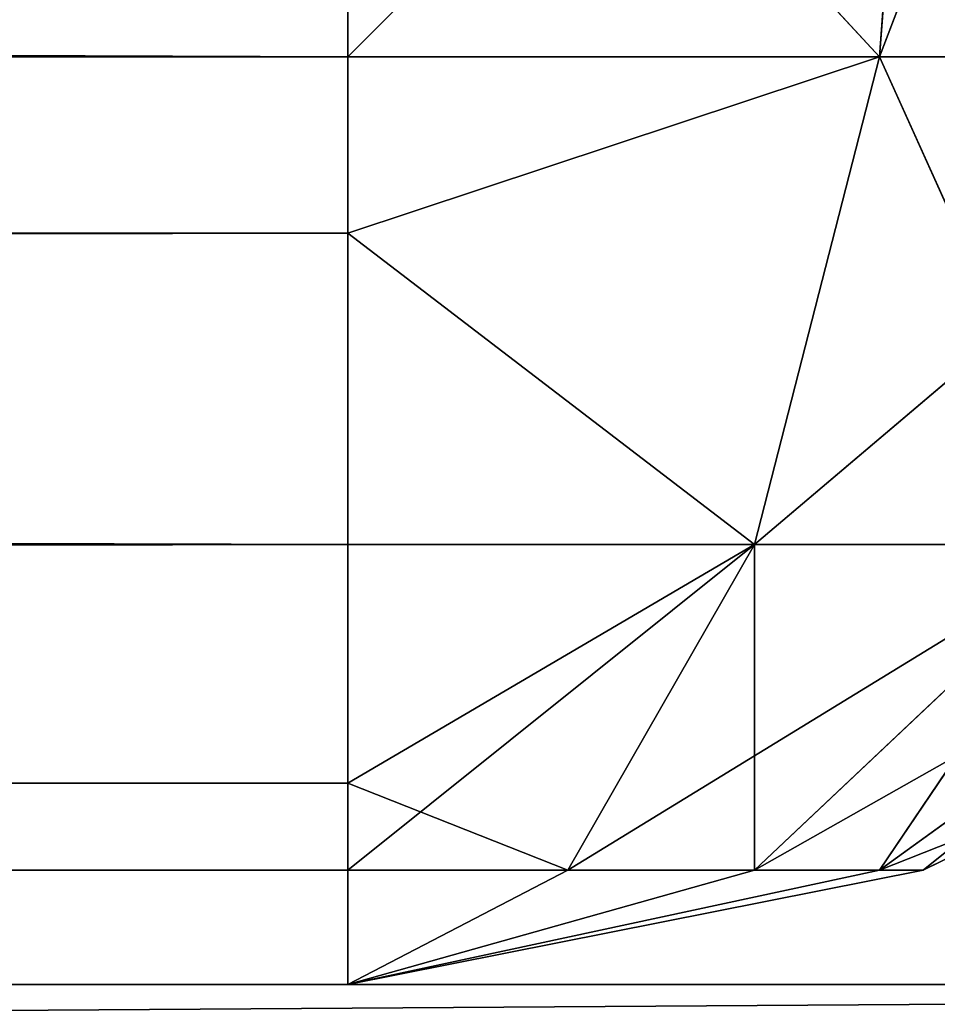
# Model space of a CAD drawing. Extents: x 659 to 1111, y 0 to 289.
# Tile 145 of 208: x 955.981 to 956.896, y 157.48 to 158.463. Entities that reach past the tile are written whole.
import ezdxf

# ---------------------------------------------------------------- set-up
doc = ezdxf.new("R2010")
doc.units = 0
doc.header["$LTSCALE"] = 25.4
doc.layers.get('0').update_dxf_attribs({"color": 13, "linetype": 'CONTINUOUS'})

# ---------------------------------------------------------------- blocks, each defined once
blk = doc.blocks.new('GIOTTO-LED-S-8168_STL')
at = {"color": 44}
for p, q in [((302.85458, 62.56071, 131.25), (153.85458, 62.56071, 131.25)), ((153.85458, 62.56071, 131.25), (299.35458, 55.06071, 131.25)), ((153.85458, 62.56071, 131.25), (299.35458, 55.06071, 131.25)), ((302.85458, 62.56071, 131.25), (153.85458, 62.56071, 131.25)), ((302.85458, 62.56071, 131.25), (299.35458, 55.06071, 131.25)), ((302.85458, 62.56071, 131.25), (299.35458, 55.06071, 131.25)), ((304.00262, 62.33235, 131.25), (299.35458, 55.06071, 131.25)), ((304.00262, 62.33235, 131.25), (299.35458, 55.06071, 131.25)), ((305.62622, 60.70876, 131.25), (299.35458, 55.06071, 131.25)), ((305.62622, 60.70876, 131.25), (299.35458, 55.06071, 131.25)), ((305.85458, 59.56071, 131.25), (299.35458, 55.06071, 131.25)), ((305.85458, 59.56071, 131.25), (299.35458, 55.06071, 131.25)), ((305.85458, 59.56071, 131.25), (299.35458, 8.06071, 131.25)), ((305.85458, 59.56071, 131.25), (299.35458, 8.06071, 131.25)), ((299.35458, 56.44653, 130.32402), (157.35458, 56.56071, 129.75)), ((299.35458, 56.44653, 130.32402), (157.35458, 56.56071, 129.75)), ((299.35458, 56.44653, 130.32402), (299.35458, 56.56071, 129.75)), ((299.35458, 56.56071, 129.75), (299.88492, 56.34104, 130.32402)), ((299.35458, 56.56071, 129.75), (299.88492, 56.34104, 130.32402)), ((299.35458, 56.44653, 130.32402), (299.35458, 56.56071, 129.75)), ((299.35458, 56.35975, 130.5), (157.35458, 56.44653, 130.32402)), ((299.35458, 56.35975, 130.5), (157.35458, 56.44653, 130.32402)), ((299.35458, 56.44653, 130.32402), (157.35458, 56.44653, 130.32402)), ((299.35458, 56.44653, 130.32402), (157.35458, 56.44653, 130.32402)), ((299.35458, 56.35975, 130.5), (299.35458, 56.44653, 130.32402)), ((299.35458, 56.44653, 130.32402), (299.88492, 56.34104, 130.32402)), ((299.35458, 56.44653, 130.32402), (299.88492, 56.34104, 130.32402)), ((299.35458, 56.35975, 130.5), (299.35458, 56.44653, 130.32402)), ((299.92862, 56.44653, 129.75), (299.88492, 56.34104, 130.32402)), ((299.92862, 56.44653, 129.75), (299.88492, 56.34104, 130.32402)), ((299.35458, 56.12137, 130.81067), (157.35458, 56.35975, 130.5)), ((299.35458, 56.12137, 130.81067), (157.35458, 56.35975, 130.5)), ((299.35458, 56.35975, 130.5), (157.35458, 56.35975, 130.5)), ((299.35458, 56.35975, 130.5), (157.35458, 56.35975, 130.5)), ((299.35458, 56.12137, 130.81067), (299.35458, 56.35975, 130.5)), ((299.88492, 56.34104, 130.32402), (299.35458, 56.35975, 130.5)), ((299.35458, 56.35975, 130.5), (299.76047, 56.04063, 130.81067)), ((299.35458, 56.35975, 130.5), (299.76047, 56.04063, 130.81067)), ((299.35458, 56.12137, 130.81067), (299.35458, 56.35975, 130.5)), ((299.88492, 56.34104, 130.32402), (299.35458, 56.35975, 130.5)), ((299.88492, 56.34104, 130.32402), (300.10458, 56.35975, 129.75)), ((299.88492, 56.34104, 130.32402), (300.10458, 56.35975, 129.75)), ((299.76047, 56.04063, 130.81067), (299.88492, 56.34104, 130.32402)), ((299.76047, 56.04063, 130.81067), (299.88492, 56.34104, 130.32402)), ((299.88492, 56.34104, 130.32402), (300.3345, 56.04063, 130.32402)), ((299.88492, 56.34104, 130.32402), (300.3345, 56.04063, 130.32402)), ((299.88492, 56.34104, 130.32402), (300.10458, 55.81071, 130.81067)), ((299.88492, 56.34104, 130.32402), (300.10458, 55.81071, 130.81067)), ((299.35458, 55.81071, 131.04904), (157.35458, 56.12137, 130.81067)), ((299.35458, 55.81071, 131.04904), (157.35458, 56.12137, 130.81067)), ((299.35458, 56.12137, 130.81067), (157.35458, 56.12137, 130.81067)), ((299.35458, 56.12137, 130.81067), (157.35458, 56.12137, 130.81067)), ((299.35458, 55.81071, 131.04904), (299.35458, 56.12137, 130.81067)), ((299.35458, 56.12137, 130.81067), (299.76047, 56.04063, 130.81067)), ((299.35458, 56.12137, 130.81067), (299.76047, 56.04063, 130.81067)), ((299.35458, 55.81071, 131.04904), (299.35458, 56.12137, 130.81067)), ((299.76047, 56.04063, 130.81067), (299.35458, 55.81071, 131.04904)), ((299.76047, 56.04063, 130.81067), (299.35458, 55.81071, 131.04904)), ((299.57425, 55.59104, 131.13582), (299.76047, 56.04063, 130.81067)), ((299.57425, 55.59104, 131.13582), (299.76047, 56.04063, 130.81067)), ((299.76047, 56.04063, 130.81067), (300.10458, 55.81071, 130.81067)), ((299.76047, 56.04063, 130.81067), (300.10458, 55.81071, 130.81067)), ((299.76047, 56.04063, 130.81067), (299.76047, 55.46661, 131.13582)), ((299.76047, 56.04063, 130.81067), (299.76047, 55.46661, 131.13582)), ((299.35458, 55.63474, 131.13582), (157.35458, 55.81071, 131.04904)), ((299.35458, 55.63474, 131.13582), (157.35458, 55.81071, 131.04904)), ((299.35458, 55.81071, 131.04904), (157.35458, 55.81071, 131.04904)), ((299.35458, 55.81071, 131.04904), (157.35458, 55.81071, 131.04904)), ((299.35458, 55.63474, 131.13582), (299.35458, 55.81071, 131.04904)), ((299.35458, 55.81071, 131.04904), (299.57425, 55.59104, 131.13582)), ((299.35458, 55.81071, 131.04904), (299.57425, 55.59104, 131.13582)), ((299.35458, 55.63474, 131.13582), (299.35458, 55.81071, 131.04904)), ((299.76047, 55.46661, 131.13582), (300.10458, 55.81071, 130.81067)), ((299.76047, 55.46661, 131.13582), (300.10458, 55.81071, 130.81067)), ((300.10458, 55.81071, 130.81067), (299.88492, 55.28038, 131.13582)), ((300.10458, 55.81071, 130.81067), (299.88492, 55.28038, 131.13582)), ((299.35458, 55.06071, 131.25), (157.35458, 55.63474, 131.13582)), ((299.35458, 55.06071, 131.25), (157.35458, 55.63474, 131.13582)), ((299.35458, 55.63474, 131.13582), (157.35458, 55.63474, 131.13582)), ((299.35458, 55.63474, 131.13582), (157.35458, 55.63474, 131.13582)), ((299.35458, 55.06071, 131.25), (299.35458, 55.63474, 131.13582)), ((299.35458, 55.63474, 131.13582), (299.57425, 55.59104, 131.13582)), ((299.35458, 55.63474, 131.13582), (299.57425, 55.59104, 131.13582)), ((299.35458, 55.06071, 131.25), (299.35458, 55.63474, 131.13582)), ((299.35458, 55.06071, 131.25), (299.57425, 55.59104, 131.13582)), ((299.35458, 55.06071, 131.25), (299.57425, 55.59104, 131.13582)), ((299.57425, 55.59104, 131.13582), (299.76047, 55.46661, 131.13582)), ((299.57425, 55.59104, 131.13582), (299.76047, 55.46661, 131.13582)), ((299.35458, 55.06071, 131.25), (299.76047, 55.46661, 131.13582)), ((299.35458, 55.06071, 131.25), (299.76047, 55.46661, 131.13582)), ((299.76047, 55.46661, 131.13582), (299.88492, 55.28038, 131.13582)), ((299.76047, 55.46661, 131.13582), (299.88492, 55.28038, 131.13582)), ((300.3345, 55.46661, 130.81067), (299.88492, 55.28038, 131.13582)), ((300.3345, 55.46661, 130.81067), (299.88492, 55.28038, 131.13582)), ((300.3345, 55.46661, 130.81067), (299.92862, 55.06071, 131.13582)), ((300.3345, 55.46661, 130.81067), (299.92862, 55.06071, 131.13582)), ((299.88492, 55.28038, 131.13582), (299.35458, 55.06071, 131.25)), ((299.88492, 55.28038, 131.13582), (299.35458, 55.06071, 131.25)), ((299.88492, 55.28038, 131.13582), (299.92862, 55.06071, 131.13582)), ((299.88492, 55.28038, 131.13582), (299.92862, 55.06071, 131.13582)), ((157.35458, 55.06071, 131.25), (299.35458, 55.06071, 131.25)), ((157.35458, 55.06071, 131.25), (299.35458, 55.06071, 131.25)), ((299.35458, 55.06071, 131.25), (299.92862, 55.06071, 131.13582)), ((299.35458, 55.06071, 131.25), (299.35458, 8.06071, 131.25)), ((299.35458, 8.06071, 131.25), (299.92862, 55.06071, 131.13582)), ((299.35458, 55.06071, 131.25), (299.92862, 55.06071, 131.13582)), ((299.35458, 8.06071, 131.25), (299.92862, 55.06071, 131.13582)), ((299.35458, 55.06071, 131.25), (299.35458, 8.06071, 131.25)), ((299.92862, 55.06071, 131.13582), (300.10458, 55.06071, 131.04904)), ((299.92862, 8.06071, 131.13582), (299.92862, 55.06071, 131.13582)), ((299.92862, 8.06071, 131.13582), (299.92862, 55.06071, 131.13582)), ((299.92862, 8.06071, 131.13582), (300.10458, 55.06071, 131.04904)), ((299.92862, 55.06071, 131.13582), (300.10458, 55.06071, 131.04904)), ((299.92862, 8.06071, 131.13582), (300.10458, 55.06071, 131.04904)), ((299.35458, 8.06071, 131.25), (157.35458, 8.06071, 131.25)), ((157.35458, 8.06071, 131.25), (299.35458, 7.48669, 131.13582)), ((157.35458, 8.06071, 131.25), (299.35458, 7.48669, 131.13582)), ((302.85458, 0.56071, 131.25), (157.35458, 8.06071, 131.25)), ((299.35458, 8.06071, 131.25), (157.35458, 8.06071, 131.25)), ((302.85458, 0.56071, 131.25), (157.35458, 8.06071, 131.25)), ((299.35458, 8.06071, 131.25), (299.92862, 8.06071, 131.13582)), ((299.35458, 8.06071, 131.25), (299.92862, 8.06071, 131.13582)), ((299.35458, 8.06071, 131.25), (299.88492, 7.84104, 131.13582)), ((299.57425, 7.53038, 131.13582), (299.35458, 8.06071, 131.25)), ((299.35458, 8.06071, 131.25), (299.35458, 7.48669, 131.13582)), ((299.35458, 8.06071, 131.25), (299.88492, 7.84104, 131.13582)), ((299.35458, 8.06071, 131.25), (299.76047, 7.65482, 131.13582)), ((299.35458, 8.06071, 131.25), (299.76047, 7.65482, 131.13582)), ((299.57425, 7.53038, 131.13582), (299.35458, 8.06071, 131.25)), ((299.35458, 8.06071, 131.25), (299.35458, 7.48669, 131.13582)), ((304.97589, 1.43939, 131.25), (299.35458, 8.06071, 131.25)), ((299.35458, 8.06071, 131.25), (305.62622, 2.41266, 131.25)), ((304.97589, 1.43939, 131.25), (299.35458, 8.06071, 131.25)), ((302.85458, 0.56071, 131.25), (299.35458, 8.06071, 131.25)), ((302.85458, 0.56071, 131.25), (299.35458, 8.06071, 131.25)), ((305.85458, 3.56071, 131.25), (299.35458, 8.06071, 131.25)), ((305.85458, 3.56071, 131.25), (299.35458, 8.06071, 131.25)), ((299.35458, 8.06071, 131.25), (305.62622, 2.41266, 131.25)), ((300.10458, 8.06071, 131.04904), (299.88492, 7.84104, 131.13582)), ((300.10458, 8.06071, 131.04904), (299.88492, 7.84104, 131.13582)), ((299.92862, 8.06071, 131.13582), (299.88492, 7.84104, 131.13582)), ((299.92862, 8.06071, 131.13582), (299.88492, 7.84104, 131.13582)), ((299.92862, 8.06071, 131.13582), (300.10458, 8.06071, 131.04904)), ((299.92862, 8.06071, 131.13582), (300.10458, 8.06071, 131.04904)), ((299.88492, 7.84104, 131.13582), (299.76047, 7.65482, 131.13582)), ((299.88492, 7.84104, 131.13582), (299.76047, 7.65482, 131.13582)), ((299.88492, 7.84104, 131.13582), (300.3345, 7.65482, 130.81067)), ((299.88492, 7.84104, 131.13582), (300.3345, 7.65482, 130.81067)), ((299.76047, 7.65482, 131.13582), (299.57425, 7.53038, 131.13582)), ((299.76047, 7.65482, 131.13582), (299.57425, 7.53038, 131.13582)), ((300.3345, 7.65482, 130.81067), (299.76047, 7.65482, 131.13582)), ((299.76047, 7.65482, 131.13582), (300.10458, 7.31071, 130.81067)), ((300.3345, 7.65482, 130.81067), (299.76047, 7.65482, 131.13582)), ((299.76047, 7.65482, 131.13582), (300.10458, 7.31071, 130.81067)), ((299.57425, 7.53038, 131.13582), (299.35458, 7.48669, 131.13582)), ((299.57425, 7.53038, 131.13582), (299.35458, 7.48669, 131.13582)), ((299.76047, 7.08079, 130.81067), (299.57425, 7.53038, 131.13582)), ((300.10458, 7.31071, 130.81067), (299.57425, 7.53038, 131.13582)), ((299.76047, 7.08079, 130.81067), (299.57425, 7.53038, 131.13582)), ((300.10458, 7.31071, 130.81067), (299.57425, 7.53038, 131.13582)), ((157.35458, 7.48669, 131.13582), (299.35458, 7.48669, 131.13582)), ((157.35458, 7.48669, 131.13582), (299.35458, 7.48669, 131.13582)), ((157.35458, 7.48669, 131.13582), (299.35458, 7.31071, 131.04904)), ((157.35458, 7.48669, 131.13582), (299.35458, 7.31071, 131.04904)), ((299.76047, 7.08079, 130.81067), (299.35458, 7.48669, 131.13582)), ((299.35458, 7.48669, 131.13582), (299.35458, 7.31071, 131.04904)), ((299.76047, 7.08079, 130.81067), (299.35458, 7.48669, 131.13582)), ((299.35458, 7.48669, 131.13582), (299.35458, 7.31071, 131.04904)), ((157.35458, 7.31071, 131.04904), (299.35458, 7.31071, 131.04904)), ((157.35458, 7.31071, 131.04904), (299.35458, 7.31071, 131.04904)), ((157.35458, 7.31071, 131.04904), (299.35458, 7.00005, 130.81067)), ((157.35458, 7.31071, 131.04904), (299.35458, 7.00005, 130.81067)), ((299.35458, 7.31071, 131.04904), (299.76047, 7.08079, 130.81067)), ((299.35458, 7.31071, 131.04904), (299.35458, 7.00005, 130.81067)), ((299.35458, 7.31071, 131.04904), (299.76047, 7.08079, 130.81067)), ((299.35458, 7.31071, 131.04904), (299.35458, 7.00005, 130.81067)), ((300.10458, 7.31071, 130.81067), (299.76047, 7.08079, 130.81067)), ((300.10458, 7.31071, 130.81067), (299.76047, 7.08079, 130.81067)), ((299.35458, 7.00005, 130.81067), (299.76047, 7.08079, 130.81067)), ((299.35458, 7.00005, 130.81067), (299.76047, 7.08079, 130.81067)), ((299.35458, 6.76168, 130.5), (299.76047, 7.08079, 130.81067)), ((299.35458, 6.76168, 130.5), (299.76047, 7.08079, 130.81067)), ((300.3345, 7.08079, 130.32402), (299.76047, 7.08079, 130.81067)), ((299.76047, 7.08079, 130.81067), (299.88492, 6.78038, 130.32402)), ((300.3345, 7.08079, 130.32402), (299.76047, 7.08079, 130.81067)), ((299.76047, 7.08079, 130.81067), (299.88492, 6.78038, 130.32402)), ((300.3345, 7.08079, 130.32402), (299.88492, 6.78038, 130.32402)), ((300.3345, 7.08079, 130.32402), (299.88492, 6.78038, 130.32402)), ((157.35458, 7.00005, 130.81067), (299.35458, 7.00005, 130.81067)), ((157.35458, 7.00005, 130.81067), (299.35458, 7.00005, 130.81067)), ((157.35458, 7.00005, 130.81067), (299.35458, 6.76168, 130.5)), ((157.35458, 7.00005, 130.81067), (299.35458, 6.76168, 130.5)), ((299.35458, 7.00005, 130.81067), (299.35458, 6.76168, 130.5)), ((299.35458, 7.00005, 130.81067), (299.35458, 6.76168, 130.5)), ((299.35458, 6.76168, 130.5), (299.88492, 6.78038, 130.32402)), ((299.35458, 6.76168, 130.5), (299.88492, 6.78038, 130.32402)), ((299.35458, 6.67489, 130.32402), (299.88492, 6.78038, 130.32402)), ((299.35458, 6.67489, 130.32402), (299.88492, 6.78038, 130.32402)), ((300.10458, 6.76168, 129.75), (299.88492, 6.78038, 130.32402)), ((299.88492, 6.78038, 130.32402), (299.92862, 6.67489, 129.75)), ((300.10458, 6.76168, 129.75), (299.88492, 6.78038, 130.32402)), ((299.88492, 6.78038, 130.32402), (299.92862, 6.67489, 129.75)), ((157.35458, 6.76168, 130.5), (299.35458, 6.76168, 130.5)), ((157.35458, 6.76168, 130.5), (299.35458, 6.76168, 130.5)), ((157.35458, 6.76168, 130.5), (299.35458, 6.67489, 130.32402)), ((157.35458, 6.76168, 130.5), (299.35458, 6.67489, 130.32402)), ((299.35458, 6.76168, 130.5), (299.35458, 6.67489, 130.32402)), ((299.35458, 6.76168, 130.5), (299.35458, 6.67489, 130.32402)), ((157.35458, 6.67489, 130.32402), (299.35458, 6.67489, 130.32402)), ((157.35458, 6.67489, 130.32402), (299.35458, 6.67489, 130.32402)), ((299.35458, 6.67489, 130.32402), (299.92862, 6.67489, 129.75)), ((299.35458, 6.67489, 130.32402), (299.92862, 6.67489, 129.75)), ((299.35458, 6.67489, 130.32402), (299.35458, 6.56071, 129.75)), ((299.35458, 6.67489, 130.32402), (299.35458, 6.56071, 129.75)), ((153.85458, 0.56071, 132.25), (302.85458, 0.56071, 131.25)), ((153.85458, 0.56071, 132.25), (302.85458, 0.56071, 131.25)), ((153.85458, 0.56071, 131.25), (302.85458, 0.56071, 131.25)), ((153.85458, 0.56071, 131.25), (302.85458, 0.56071, 131.25))]:
    blk.add_line(p, q, dxfattribs=at)
mesh = blk.add_polyface(dxfattribs=at)
corners = [(302.85458, 62.56071, 132.25), (153.85458, 62.56071, 131.25), (153.85458, 62.56071, 132.25)]
mesh.append_faces([[corners[k] for k in face] for face in [(0, 1, 2)]], dxfattribs={"color": 44})
mesh = blk.add_polyface(dxfattribs=at)
corners = [(302.85458, 62.56071, 132.25), (302.85458, 62.56071, 131.25), (153.85458, 62.56071, 131.25)]
mesh.append_faces([[corners[k] for k in face] for face in [(0, 1, 2)]], dxfattribs={"color": 44})
mesh = blk.add_polyface(dxfattribs=at)
corners = [(299.35458, 55.06071, 131.25), (157.35458, 55.06071, 131.25), (153.85458, 62.56071, 131.25)]
mesh.append_faces([[corners[k] for k in face] for face in [(0, 1, 2)]], dxfattribs={"color": 44})
mesh = blk.add_polyface(dxfattribs=at)
corners = [(302.85458, 62.56071, 131.25), (299.35458, 55.06071, 131.25), (153.85458, 62.56071, 131.25)]
mesh.append_faces([[corners[k] for k in face] for face in [(0, 1, 2)]], dxfattribs={"color": 44})
mesh = blk.add_polyface(dxfattribs=at)
corners = [(304.00262, 62.33235, 131.25), (299.35458, 55.06071, 131.25), (302.85458, 62.56071, 131.25)]
mesh.append_faces([[corners[k] for k in face] for face in [(0, 1, 2)]], dxfattribs={"color": 44})
mesh = blk.add_polyface(dxfattribs=at)
corners = [(305.62622, 60.70876, 131.25), (299.35458, 55.06071, 131.25), (304.00262, 62.33235, 131.25)]
mesh.append_faces([[corners[k] for k in face] for face in [(0, 1, 2)]], dxfattribs={"color": 44})
mesh = blk.add_polyface(dxfattribs=at)
corners = [(305.85458, 59.56071, 131.25), (299.35458, 55.06071, 131.25), (305.62622, 60.70876, 131.25)]
mesh.append_faces([[corners[k] for k in face] for face in [(0, 1, 2)]], dxfattribs={"color": 44})
mesh = blk.add_polyface(dxfattribs=at)
corners = [(305.85458, 59.56071, 131.25), (299.35458, 8.06071, 131.25), (299.35458, 55.06071, 131.25)]
mesh.append_faces([[corners[k] for k in face] for face in [(0, 1, 2)]], dxfattribs={"color": 44})
mesh = blk.add_polyface(dxfattribs=at)
corners = [(305.85458, 3.56071, 131.25), (299.35458, 8.06071, 131.25), (305.85458, 59.56071, 131.25)]
mesh.append_faces([[corners[k] for k in face] for face in [(0, 1, 2)]], dxfattribs={"color": 44})
mesh = blk.add_polyface(dxfattribs=at)
corners = [(299.35458, 56.44653, 130.32402), (157.35458, 56.56071, 129.75), (157.35458, 56.44653, 130.32402)]
mesh.append_faces([[corners[k] for k in face] for face in [(0, 1, 2)]], dxfattribs={"color": 44})
mesh = blk.add_polyface(dxfattribs=at)
corners = [(299.35458, 56.44653, 130.32402), (299.35458, 56.56071, 129.75), (157.35458, 56.56071, 129.75)]
mesh.append_faces([[corners[k] for k in face] for face in [(0, 1, 2)]], dxfattribs={"color": 44})
mesh = blk.add_polyface(dxfattribs=at)
corners = [(299.88492, 56.34104, 130.32402), (299.92862, 56.44653, 129.75), (299.35458, 56.56071, 129.75)]
mesh.append_faces([[corners[k] for k in face] for face in [(0, 1, 2)]], dxfattribs={"color": 44})
mesh = blk.add_polyface(dxfattribs=at)
corners = [(299.88492, 56.34104, 130.32402), (299.35458, 56.56071, 129.75), (299.35458, 56.44653, 130.32402)]
mesh.append_faces([[corners[k] for k in face] for face in [(0, 1, 2)]], dxfattribs={"color": 44})
mesh = blk.add_polyface(dxfattribs=at)
corners = [(299.35458, 56.35975, 130.5), (157.35458, 56.44653, 130.32402), (157.35458, 56.35975, 130.5)]
mesh.append_faces([[corners[k] for k in face] for face in [(0, 1, 2)]], dxfattribs={"color": 44})
mesh = blk.add_polyface(dxfattribs=at)
corners = [(299.35458, 56.35975, 130.5), (299.35458, 56.44653, 130.32402), (157.35458, 56.44653, 130.32402)]
mesh.append_faces([[corners[k] for k in face] for face in [(0, 1, 2)]], dxfattribs={"color": 44})
mesh = blk.add_polyface(dxfattribs=at)
corners = [(299.35458, 56.35975, 130.5), (299.88492, 56.34104, 130.32402), (299.35458, 56.44653, 130.32402)]
mesh.append_faces([[corners[k] for k in face] for face in [(0, 1, 2)]], dxfattribs={"color": 44})
mesh = blk.add_polyface(dxfattribs=at)
corners = [(299.88492, 56.34104, 130.32402), (300.10458, 56.35975, 129.75), (299.92862, 56.44653, 129.75)]
mesh.append_faces([[corners[k] for k in face] for face in [(0, 1, 2)]], dxfattribs={"color": 44})
mesh = blk.add_polyface(dxfattribs=at)
corners = [(299.35458, 56.12137, 130.81067), (157.35458, 56.35975, 130.5), (157.35458, 56.12137, 130.81067)]
mesh.append_faces([[corners[k] for k in face] for face in [(0, 1, 2)]], dxfattribs={"color": 44})
mesh = blk.add_polyface(dxfattribs=at)
corners = [(299.35458, 56.12137, 130.81067), (299.35458, 56.35975, 130.5), (157.35458, 56.35975, 130.5)]
mesh.append_faces([[corners[k] for k in face] for face in [(0, 1, 2)]], dxfattribs={"color": 44})
mesh = blk.add_polyface(dxfattribs=at)
corners = [(299.76047, 56.04063, 130.81067), (299.88492, 56.34104, 130.32402), (299.35458, 56.35975, 130.5)]
mesh.append_faces([[corners[k] for k in face] for face in [(0, 1, 2)]], dxfattribs={"color": 44})
mesh = blk.add_polyface(dxfattribs=at)
corners = [(299.76047, 56.04063, 130.81067), (299.35458, 56.35975, 130.5), (299.35458, 56.12137, 130.81067)]
mesh.append_faces([[corners[k] for k in face] for face in [(0, 1, 2)]], dxfattribs={"color": 44})
mesh = blk.add_polyface(dxfattribs=at)
corners = [(300.3345, 56.04063, 130.32402), (300.10458, 56.35975, 129.75), (299.88492, 56.34104, 130.32402)]
mesh.append_faces([[corners[k] for k in face] for face in [(0, 1, 2)]], dxfattribs={"color": 44})
mesh = blk.add_polyface(dxfattribs=at)
corners = [(300.10458, 55.81071, 130.81067), (299.88492, 56.34104, 130.32402), (299.76047, 56.04063, 130.81067)]
mesh.append_faces([[corners[k] for k in face] for face in [(0, 1, 2)]], dxfattribs={"color": 44})
mesh = blk.add_polyface(dxfattribs=at)
corners = [(300.10458, 55.81071, 130.81067), (300.3345, 56.04063, 130.32402), (299.88492, 56.34104, 130.32402)]
mesh.append_faces([[corners[k] for k in face] for face in [(0, 1, 2)]], dxfattribs={"color": 44})
mesh = blk.add_polyface(dxfattribs=at)
corners = [(299.35458, 55.81071, 131.04904), (157.35458, 56.12137, 130.81067), (157.35458, 55.81071, 131.04904)]
mesh.append_faces([[corners[k] for k in face] for face in [(0, 1, 2)]], dxfattribs={"color": 44})
mesh = blk.add_polyface(dxfattribs=at)
corners = [(299.35458, 56.12137, 130.81067), (157.35458, 56.12137, 130.81067), (299.35458, 55.81071, 131.04904)]
mesh.append_faces([[corners[k] for k in face] for face in [(0, 1, 2)]], dxfattribs={"color": 44})
mesh = blk.add_polyface(dxfattribs=at)
corners = [(299.76047, 56.04063, 130.81067), (299.35458, 56.12137, 130.81067), (299.35458, 55.81071, 131.04904)]
mesh.append_faces([[corners[k] for k in face] for face in [(0, 1, 2)]], dxfattribs={"color": 44})
mesh = blk.add_polyface(dxfattribs=at)
corners = [(299.76047, 56.04063, 130.81067), (299.35458, 55.81071, 131.04904), (299.57425, 55.59104, 131.13582)]
mesh.append_faces([[corners[k] for k in face] for face in [(0, 1, 2)]], dxfattribs={"color": 44})
mesh = blk.add_polyface(dxfattribs=at)
corners = [(299.76047, 56.04063, 130.81067), (299.57425, 55.59104, 131.13582), (299.76047, 55.46661, 131.13582)]
mesh.append_faces([[corners[k] for k in face] for face in [(0, 1, 2)]], dxfattribs={"color": 44})
mesh = blk.add_polyface(dxfattribs=at)
corners = [(300.10458, 55.81071, 130.81067), (299.76047, 56.04063, 130.81067), (299.76047, 55.46661, 131.13582)]
mesh.append_faces([[corners[k] for k in face] for face in [(0, 1, 2)]], dxfattribs={"color": 44})
mesh = blk.add_polyface(dxfattribs=at)
corners = [(299.35458, 55.63474, 131.13582), (157.35458, 55.81071, 131.04904), (157.35458, 55.63474, 131.13582)]
mesh.append_faces([[corners[k] for k in face] for face in [(0, 1, 2)]], dxfattribs={"color": 44})
mesh = blk.add_polyface(dxfattribs=at)
corners = [(299.35458, 55.81071, 131.04904), (157.35458, 55.81071, 131.04904), (299.35458, 55.63474, 131.13582)]
mesh.append_faces([[corners[k] for k in face] for face in [(0, 1, 2)]], dxfattribs={"color": 44})
mesh = blk.add_polyface(dxfattribs=at)
corners = [(299.57425, 55.59104, 131.13582), (299.35458, 55.81071, 131.04904), (299.35458, 55.63474, 131.13582)]
mesh.append_faces([[corners[k] for k in face] for face in [(0, 1, 2)]], dxfattribs={"color": 44})
mesh = blk.add_polyface(dxfattribs=at)
corners = [(300.10458, 55.81071, 130.81067), (299.76047, 55.46661, 131.13582), (299.88492, 55.28038, 131.13582)]
mesh.append_faces([[corners[k] for k in face] for face in [(0, 1, 2)]], dxfattribs={"color": 44})
mesh = blk.add_polyface(dxfattribs=at)
corners = [(300.3345, 55.46661, 130.81067), (300.10458, 55.81071, 130.81067), (299.88492, 55.28038, 131.13582)]
mesh.append_faces([[corners[k] for k in face] for face in [(0, 1, 2)]], dxfattribs={"color": 44})
mesh = blk.add_polyface(dxfattribs=at)
corners = [(299.35458, 55.06071, 131.25), (157.35458, 55.63474, 131.13582), (157.35458, 55.06071, 131.25)]
mesh.append_faces([[corners[k] for k in face] for face in [(0, 1, 2)]], dxfattribs={"color": 44})
mesh = blk.add_polyface(dxfattribs=at)
corners = [(299.35458, 55.63474, 131.13582), (157.35458, 55.63474, 131.13582), (299.35458, 55.06071, 131.25)]
mesh.append_faces([[corners[k] for k in face] for face in [(0, 1, 2)]], dxfattribs={"color": 44})
mesh = blk.add_polyface(dxfattribs=at)
corners = [(299.57425, 55.59104, 131.13582), (299.35458, 55.63474, 131.13582), (299.35458, 55.06071, 131.25)]
mesh.append_faces([[corners[k] for k in face] for face in [(0, 1, 2)]], dxfattribs={"color": 44})
mesh = blk.add_polyface(dxfattribs=at)
corners = [(299.76047, 55.46661, 131.13582), (299.57425, 55.59104, 131.13582), (299.35458, 55.06071, 131.25)]
mesh.append_faces([[corners[k] for k in face] for face in [(0, 1, 2)]], dxfattribs={"color": 44})
mesh = blk.add_polyface(dxfattribs=at)
corners = [(299.88492, 55.28038, 131.13582), (299.76047, 55.46661, 131.13582), (299.35458, 55.06071, 131.25)]
mesh.append_faces([[corners[k] for k in face] for face in [(0, 1, 2)]], dxfattribs={"color": 44})
mesh = blk.add_polyface(dxfattribs=at)
corners = [(300.3345, 55.46661, 130.81067), (299.88492, 55.28038, 131.13582), (299.92862, 55.06071, 131.13582)]
mesh.append_faces([[corners[k] for k in face] for face in [(0, 1, 2)]], dxfattribs={"color": 44})
mesh = blk.add_polyface(dxfattribs=at)
corners = [(300.3345, 55.46661, 130.81067), (299.92862, 55.06071, 131.13582), (300.10458, 55.06071, 131.04904)]
mesh.append_faces([[corners[k] for k in face] for face in [(0, 1, 2)]], dxfattribs={"color": 44})
mesh = blk.add_polyface(dxfattribs=at)
corners = [(299.92862, 55.06071, 131.13582), (299.88492, 55.28038, 131.13582), (299.35458, 55.06071, 131.25)]
mesh.append_faces([[corners[k] for k in face] for face in [(0, 1, 2)]], dxfattribs={"color": 44})
mesh = blk.add_polyface(dxfattribs=at)
corners = [(299.92862, 55.06071, 131.13582), (299.35458, 55.06071, 131.25), (299.35458, 8.06071, 131.25)]
mesh.append_faces([[corners[k] for k in face] for face in [(0, 1, 2)]], dxfattribs={"color": 44})
mesh = blk.add_polyface(dxfattribs=at)
corners = [(299.92862, 55.06071, 131.13582), (299.35458, 8.06071, 131.25), (299.92862, 8.06071, 131.13582)]
mesh.append_faces([[corners[k] for k in face] for face in [(0, 1, 2)]], dxfattribs={"color": 44})
mesh = blk.add_polyface(dxfattribs=at)
corners = [(300.10458, 55.06071, 131.04904), (299.92862, 55.06071, 131.13582), (299.92862, 8.06071, 131.13582)]
mesh.append_faces([[corners[k] for k in face] for face in [(0, 1, 2)]], dxfattribs={"color": 44})
mesh = blk.add_polyface(dxfattribs=at)
corners = [(300.10458, 55.06071, 131.04904), (299.92862, 8.06071, 131.13582), (300.10458, 8.06071, 131.04904)]
mesh.append_faces([[corners[k] for k in face] for face in [(0, 1, 2)]], dxfattribs={"color": 44})
mesh = blk.add_polyface(dxfattribs=at)
corners = [(302.85458, 0.56071, 131.25), (153.85458, 0.56071, 131.25), (157.35458, 8.06071, 131.25)]
mesh.append_faces([[corners[k] for k in face] for face in [(0, 1, 2)]], dxfattribs={"color": 44})
mesh = blk.add_polyface(dxfattribs=at)
corners = [(299.35458, 8.06071, 131.25), (157.35458, 8.06071, 131.25), (299.35458, 7.48669, 131.13582)]
mesh.append_faces([[corners[k] for k in face] for face in [(0, 1, 2)]], dxfattribs={"color": 44})
mesh = blk.add_polyface(dxfattribs=at)
corners = [(299.35458, 7.48669, 131.13582), (157.35458, 8.06071, 131.25), (157.35458, 7.48669, 131.13582)]
mesh.append_faces([[corners[k] for k in face] for face in [(0, 1, 2)]], dxfattribs={"color": 44})
mesh = blk.add_polyface(dxfattribs=at)
corners = [(302.85458, 0.56071, 131.25), (157.35458, 8.06071, 131.25), (299.35458, 8.06071, 131.25)]
mesh.append_faces([[corners[k] for k in face] for face in [(0, 1, 2)]], dxfattribs={"color": 44})
mesh = blk.add_polyface(dxfattribs=at)
corners = [(299.92862, 8.06071, 131.13582), (299.35458, 8.06071, 131.25), (299.88492, 7.84104, 131.13582)]
mesh.append_faces([[corners[k] for k in face] for face in [(0, 1, 2)]], dxfattribs={"color": 44})
mesh = blk.add_polyface(dxfattribs=at)
corners = [(299.57425, 7.53038, 131.13582), (299.35458, 8.06071, 131.25), (299.35458, 7.48669, 131.13582)]
mesh.append_faces([[corners[k] for k in face] for face in [(0, 1, 2)]], dxfattribs={"color": 44})
mesh = blk.add_polyface(dxfattribs=at)
corners = [(299.88492, 7.84104, 131.13582), (299.35458, 8.06071, 131.25), (299.76047, 7.65482, 131.13582)]
mesh.append_faces([[corners[k] for k in face] for face in [(0, 1, 2)]], dxfattribs={"color": 44})
mesh = blk.add_polyface(dxfattribs=at)
corners = [(299.76047, 7.65482, 131.13582), (299.35458, 8.06071, 131.25), (299.57425, 7.53038, 131.13582)]
mesh.append_faces([[corners[k] for k in face] for face in [(0, 1, 2)]], dxfattribs={"color": 44})
mesh = blk.add_polyface(dxfattribs=at)
corners = [(305.62622, 2.41266, 131.25), (304.97589, 1.43939, 131.25), (299.35458, 8.06071, 131.25)]
mesh.append_faces([[corners[k] for k in face] for face in [(0, 1, 2)]], dxfattribs={"color": 44})
mesh = blk.add_polyface(dxfattribs=at)
corners = [(304.97589, 1.43939, 131.25), (302.85458, 0.56071, 131.25), (299.35458, 8.06071, 131.25)]
mesh.append_faces([[corners[k] for k in face] for face in [(0, 1, 2)]], dxfattribs={"color": 44})
mesh = blk.add_polyface(dxfattribs=at)
corners = [(305.85458, 3.56071, 131.25), (305.62622, 2.41266, 131.25), (299.35458, 8.06071, 131.25)]
mesh.append_faces([[corners[k] for k in face] for face in [(0, 1, 2)]], dxfattribs={"color": 44})
mesh = blk.add_polyface(dxfattribs=at)
corners = [(300.3345, 7.65482, 130.81067), (300.10458, 8.06071, 131.04904), (299.88492, 7.84104, 131.13582)]
mesh.append_faces([[corners[k] for k in face] for face in [(0, 1, 2)]], dxfattribs={"color": 44})
mesh = blk.add_polyface(dxfattribs=at)
corners = [(300.10458, 8.06071, 131.04904), (299.92862, 8.06071, 131.13582), (299.88492, 7.84104, 131.13582)]
mesh.append_faces([[corners[k] for k in face] for face in [(0, 1, 2)]], dxfattribs={"color": 44})
mesh = blk.add_polyface(dxfattribs=at)
corners = [(300.3345, 7.65482, 130.81067), (299.88492, 7.84104, 131.13582), (299.76047, 7.65482, 131.13582)]
mesh.append_faces([[corners[k] for k in face] for face in [(0, 1, 2)]], dxfattribs={"color": 44})
mesh = blk.add_polyface(dxfattribs=at)
corners = [(300.10458, 7.31071, 130.81067), (299.76047, 7.65482, 131.13582), (299.57425, 7.53038, 131.13582)]
mesh.append_faces([[corners[k] for k in face] for face in [(0, 1, 2)]], dxfattribs={"color": 44})
mesh = blk.add_polyface(dxfattribs=at)
corners = [(300.3345, 7.65482, 130.81067), (299.76047, 7.65482, 131.13582), (300.10458, 7.31071, 130.81067)]
mesh.append_faces([[corners[k] for k in face] for face in [(0, 1, 2)]], dxfattribs={"color": 44})
mesh = blk.add_polyface(dxfattribs=at)
corners = [(299.76047, 7.08079, 130.81067), (299.57425, 7.53038, 131.13582), (299.35458, 7.48669, 131.13582)]
mesh.append_faces([[corners[k] for k in face] for face in [(0, 1, 2)]], dxfattribs={"color": 44})
mesh = blk.add_polyface(dxfattribs=at)
corners = [(300.10458, 7.31071, 130.81067), (299.57425, 7.53038, 131.13582), (299.76047, 7.08079, 130.81067)]
mesh.append_faces([[corners[k] for k in face] for face in [(0, 1, 2)]], dxfattribs={"color": 44})
mesh = blk.add_polyface(dxfattribs=at)
corners = [(299.35458, 7.48669, 131.13582), (157.35458, 7.48669, 131.13582), (299.35458, 7.31071, 131.04904)]
mesh.append_faces([[corners[k] for k in face] for face in [(0, 1, 2)]], dxfattribs={"color": 44})
mesh = blk.add_polyface(dxfattribs=at)
corners = [(299.35458, 7.31071, 131.04904), (157.35458, 7.48669, 131.13582), (157.35458, 7.31071, 131.04904)]
mesh.append_faces([[corners[k] for k in face] for face in [(0, 1, 2)]], dxfattribs={"color": 44})
mesh = blk.add_polyface(dxfattribs=at)
corners = [(299.76047, 7.08079, 130.81067), (299.35458, 7.48669, 131.13582), (299.35458, 7.31071, 131.04904)]
mesh.append_faces([[corners[k] for k in face] for face in [(0, 1, 2)]], dxfattribs={"color": 44})
mesh = blk.add_polyface(dxfattribs=at)
corners = [(299.35458, 7.31071, 131.04904), (157.35458, 7.31071, 131.04904), (299.35458, 7.00005, 130.81067)]
mesh.append_faces([[corners[k] for k in face] for face in [(0, 1, 2)]], dxfattribs={"color": 44})
mesh = blk.add_polyface(dxfattribs=at)
corners = [(299.35458, 7.00005, 130.81067), (157.35458, 7.31071, 131.04904), (157.35458, 7.00005, 130.81067)]
mesh.append_faces([[corners[k] for k in face] for face in [(0, 1, 2)]], dxfattribs={"color": 44})
mesh = blk.add_polyface(dxfattribs=at)
corners = [(299.76047, 7.08079, 130.81067), (299.35458, 7.31071, 131.04904), (299.35458, 7.00005, 130.81067)]
mesh.append_faces([[corners[k] for k in face] for face in [(0, 1, 2)]], dxfattribs={"color": 44})
mesh = blk.add_polyface(dxfattribs=at)
corners = [(299.76047, 7.08079, 130.81067), (300.3345, 7.08079, 130.32402), (300.10458, 7.31071, 130.81067)]
mesh.append_faces([[corners[k] for k in face] for face in [(0, 1, 2)]], dxfattribs={"color": 44})
mesh = blk.add_polyface(dxfattribs=at)
corners = [(299.35458, 7.00005, 130.81067), (299.35458, 6.76168, 130.5), (299.76047, 7.08079, 130.81067)]
mesh.append_faces([[corners[k] for k in face] for face in [(0, 1, 2)]], dxfattribs={"color": 44})
mesh = blk.add_polyface(dxfattribs=at)
corners = [(299.76047, 7.08079, 130.81067), (299.35458, 6.76168, 130.5), (299.88492, 6.78038, 130.32402)]
mesh.append_faces([[corners[k] for k in face] for face in [(0, 1, 2)]], dxfattribs={"color": 44})
mesh = blk.add_polyface(dxfattribs=at)
corners = [(299.76047, 7.08079, 130.81067), (299.88492, 6.78038, 130.32402), (300.3345, 7.08079, 130.32402)]
mesh.append_faces([[corners[k] for k in face] for face in [(0, 1, 2)]], dxfattribs={"color": 44})
mesh = blk.add_polyface(dxfattribs=at)
corners = [(299.88492, 6.78038, 130.32402), (300.10458, 6.76168, 129.75), (300.3345, 7.08079, 130.32402)]
mesh.append_faces([[corners[k] for k in face] for face in [(0, 1, 2)]], dxfattribs={"color": 44})
mesh = blk.add_polyface(dxfattribs=at)
corners = [(157.35458, 7.00005, 130.81067), (299.35458, 6.76168, 130.5), (299.35458, 7.00005, 130.81067)]
mesh.append_faces([[corners[k] for k in face] for face in [(0, 1, 2)]], dxfattribs={"color": 44})
mesh = blk.add_polyface(dxfattribs=at)
corners = [(157.35458, 7.00005, 130.81067), (157.35458, 6.76168, 130.5), (299.35458, 6.76168, 130.5)]
mesh.append_faces([[corners[k] for k in face] for face in [(0, 1, 2)]], dxfattribs={"color": 44})
mesh = blk.add_polyface(dxfattribs=at)
corners = [(299.35458, 6.76168, 130.5), (299.35458, 6.67489, 130.32402), (299.88492, 6.78038, 130.32402)]
mesh.append_faces([[corners[k] for k in face] for face in [(0, 1, 2)]], dxfattribs={"color": 44})
mesh = blk.add_polyface(dxfattribs=at)
corners = [(299.35458, 6.67489, 130.32402), (299.92862, 6.67489, 129.75), (299.88492, 6.78038, 130.32402)]
mesh.append_faces([[corners[k] for k in face] for face in [(0, 1, 2)]], dxfattribs={"color": 44})
mesh = blk.add_polyface(dxfattribs=at)
corners = [(299.88492, 6.78038, 130.32402), (299.92862, 6.67489, 129.75), (300.10458, 6.76168, 129.75)]
mesh.append_faces([[corners[k] for k in face] for face in [(0, 1, 2)]], dxfattribs={"color": 44})
mesh = blk.add_polyface(dxfattribs=at)
corners = [(157.35458, 6.76168, 130.5), (299.35458, 6.67489, 130.32402), (299.35458, 6.76168, 130.5)]
mesh.append_faces([[corners[k] for k in face] for face in [(0, 1, 2)]], dxfattribs={"color": 44})
mesh = blk.add_polyface(dxfattribs=at)
corners = [(157.35458, 6.76168, 130.5), (157.35458, 6.67489, 130.32402), (299.35458, 6.67489, 130.32402)]
mesh.append_faces([[corners[k] for k in face] for face in [(0, 1, 2)]], dxfattribs={"color": 44})
mesh = blk.add_polyface(dxfattribs=at)
corners = [(157.35458, 6.67489, 130.32402), (299.35458, 6.56071, 129.75), (299.35458, 6.67489, 130.32402)]
mesh.append_faces([[corners[k] for k in face] for face in [(0, 1, 2)]], dxfattribs={"color": 44})
mesh = blk.add_polyface(dxfattribs=at)
corners = [(157.35458, 6.67489, 130.32402), (157.35458, 6.56071, 129.75), (299.35458, 6.56071, 129.75)]
mesh.append_faces([[corners[k] for k in face] for face in [(0, 1, 2)]], dxfattribs={"color": 44})
mesh = blk.add_polyface(dxfattribs=at)
corners = [(299.35458, 6.67489, 130.32402), (299.35458, 6.56071, 129.75), (299.92862, 6.67489, 129.75)]
mesh.append_faces([[corners[k] for k in face] for face in [(0, 1, 2)]], dxfattribs={"color": 44})
mesh = blk.add_polyface(dxfattribs=at)
corners = [(153.85458, 0.56071, 132.25), (302.85458, 0.56071, 131.25), (302.85458, 0.56071, 132.25)]
mesh.append_faces([[corners[k] for k in face] for face in [(0, 1, 2)]], dxfattribs={"color": 44})
mesh = blk.add_polyface(dxfattribs=at)
corners = [(153.85458, 0.56071, 132.25), (153.85458, 0.56071, 131.25), (302.85458, 0.56071, 131.25)]
mesh.append_faces([[corners[k] for k in face] for face in [(0, 1, 2)]], dxfattribs={"color": 44})

msp = doc.modelspace()

# ---------------------------------------------------------------- block references
at = {"color": 0, "extrusion": (0, -1, -5.27356e-16)}
msp.add_blockref('GIOTTO-LED-S-8168_STL', (656.95361, 1175.6515, -288.75), dxfattribs=at)

doc.saveas('drawing.dxf')
